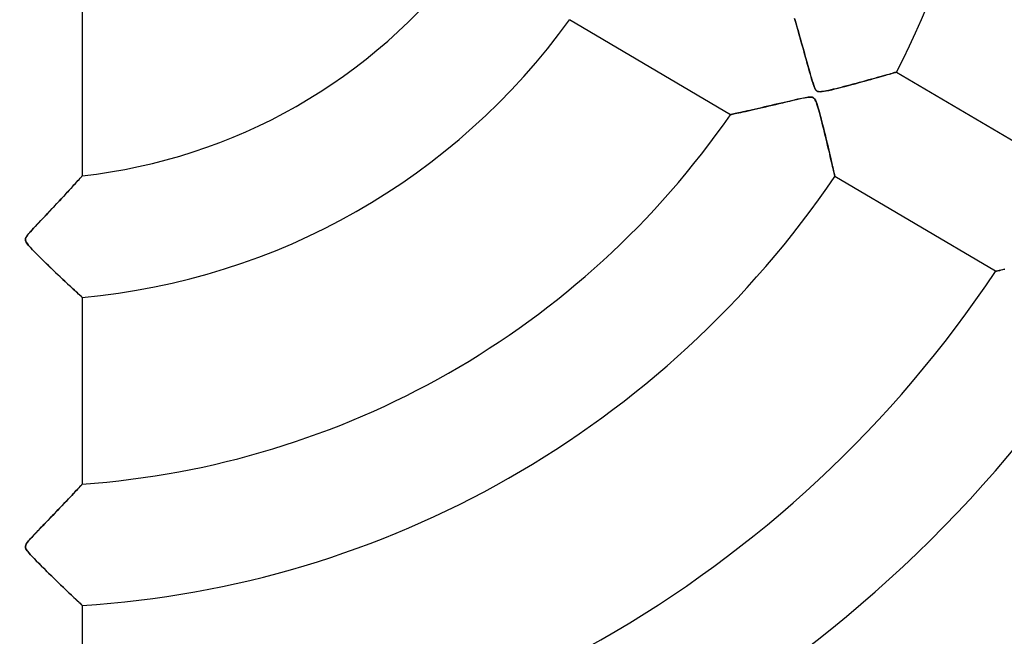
# Model space of a CAD drawing. Header units: millimetres. Extents: x -625 to 625, y -625 to 625.
# Tile 40 of 59: x 0 to 81, y -83 to -33. Entities that reach past the tile are written whole.
import ezdxf

# ---------------------------------------------------------------- set-up
doc = ezdxf.new("R2010")
doc.units = ezdxf.units.MM
doc.layers.add('HIDDEN', color=7, linetype='Continuous')
doc.layers.add('THICK', color=7, linetype='Continuous')

msp = doc.modelspace()

# ---------------------------------------------------------------- linework, layer by layer
at = {"layer": 'HIDDEN'}
for p, q in [((5, -29.9), (5, -45.385)), ((63.737, -32.57), (63.69, -32.41)), ((63.693, -32.421), (63.742, -32.589)), ((58.403, -40.348), (45.153, -32.512)), ((63.786, -32.742), (63.737, -32.57)), ((63.742, -32.589), (63.795, -32.772)), ((63.839, -32.925), (63.786, -32.742)), ((63.795, -32.772), (63.852, -32.967)), ((63.896, -33.12), (63.839, -32.925)), ((63.852, -32.967), (63.912, -33.175)), ((63.955, -33.326), (63.896, -33.12)), ((63.912, -33.175), (63.975, -33.394)), ((64.018, -33.544), (63.955, -33.326)), ((63.975, -33.394), (64.04, -33.622)), ((64.083, -33.773), (64.018, -33.544)), ((64.04, -33.622), (64.108, -33.86)), ((64.151, -34.012), (64.083, -33.773)), ((64.108, -33.86), (64.178, -34.106)), ((64.222, -34.262), (64.151, -34.012)), ((64.178, -34.106), (64.249, -34.358)), ((64.295, -34.521), (64.222, -34.262)), ((64.249, -34.358), (64.322, -34.617)), ((64.37, -34.789), (64.295, -34.521)), ((64.322, -34.617), (64.397, -34.883)), ((64.447, -35.063), (64.37, -34.789)), ((64.397, -34.883), (64.473, -35.154)), ((64.523, -35.336), (64.447, -35.063)), ((64.473, -35.154), (64.55, -35.43)), ((64.598, -35.603), (64.523, -35.336)), ((64.55, -35.43), (64.628, -35.711)), ((64.67, -35.864), (64.598, -35.603)), ((64.628, -35.711), (64.707, -35.996)), ((64.741, -36.117), (64.67, -35.864)), ((64.707, -35.996), (64.787, -36.285)), ((64.808, -36.36), (64.741, -36.117)), ((64.787, -36.285), (64.868, -36.574)), ((64.873, -36.592), (64.808, -36.36)), ((64.868, -36.574), (64.945, -36.85)), ((64.935, -36.813), (64.873, -36.592)), ((64.993, -37.02), (64.935, -36.813)), ((64.945, -36.85), (65.018, -37.107)), ((65.048, -37.212), (64.993, -37.02)), ((65.018, -37.107), (65.087, -37.344)), ((65.099, -37.388), (65.048, -37.212)), ((70.201, -37.372), (70.427, -37.309)), ((70.499, -37.288), (70.273, -37.352)), ((70.427, -37.309), (70.639, -37.249)), ((70.715, -37.228), (70.499, -37.288)), ((70.639, -37.249), (70.839, -37.193)), ((70.919, -37.17), (70.715, -37.228)), ((70.839, -37.193), (71.026, -37.14)), ((71.111, -37.116), (70.919, -37.17)), ((71.026, -37.14), (71.199, -37.091)), ((71.288, -37.065), (71.111, -37.116)), ((71.199, -37.091), (71.358, -37.046)), ((71.451, -37.019), (71.288, -37.065)), ((71.358, -37.046), (71.504, -37.004)), ((71.599, -36.977), (71.451, -37.019)), ((71.504, -37.004), (71.637, -36.966)), ((71.729, -36.94), (71.599, -36.977)), ((71.637, -36.966), (71.755, -36.932)), ((71.841, -36.907), (71.729, -36.94)), ((71.755, -36.932), (71.858, -36.903)), ((71.934, -36.881), (71.841, -36.907)), ((71.858, -36.903), (71.944, -36.878)), ((72.007, -36.86), (71.934, -36.881)), ((71.944, -36.878), (72.013, -36.858)), ((72.06, -36.844), (72.007, -36.86)), ((72.013, -36.858), (72.062, -36.844)), ((72.092, -36.835), (72.06, -36.844)), ((72.062, -36.844), (72.092, -36.835)), ((72.102, -36.832), (72.092, -36.835)), ((72.092, -36.835), (72.102, -36.832)), ((72.102, -36.832), (85.331, -44.656)), ((65.087, -37.344), (65.151, -37.56)), ((65.147, -37.546), (65.099, -37.388)), ((65.19, -37.686), (65.147, -37.546)), ((65.151, -37.56), (65.212, -37.756)), ((65.232, -37.816), (65.19, -37.686)), ((65.212, -37.756), (65.273, -37.936)), ((65.274, -37.939), (65.232, -37.816)), ((65.273, -37.936), (65.334, -38.092)), ((65.318, -38.053), (65.274, -37.939)), ((65.362, -38.155), (65.318, -38.053)), ((65.334, -38.092), (65.395, -38.22)), ((67.285, -38.154), (67.567, -38.082)), ((67.526, -38.092), (67.299, -38.15)), ((67.761, -38.032), (67.526, -38.092)), ((67.567, -38.082), (67.847, -38.009)), ((68.004, -37.968), (67.761, -38.032)), ((67.847, -38.009), (68.126, -37.936)), ((68.253, -37.902), (68.004, -37.968)), ((68.126, -37.936), (68.402, -37.863)), ((68.506, -37.835), (68.253, -37.902)), ((68.402, -37.863), (68.674, -37.79)), ((68.763, -37.766), (68.506, -37.835)), ((68.674, -37.79), (68.943, -37.717)), ((69.023, -37.696), (68.763, -37.766)), ((68.943, -37.717), (69.208, -37.646)), ((69.283, -37.625), (69.023, -37.696)), ((69.208, -37.646), (69.466, -37.575)), ((69.542, -37.554), (69.283, -37.625)), ((69.466, -37.575), (69.719, -37.505)), ((69.794, -37.485), (69.542, -37.554)), ((69.719, -37.505), (69.965, -37.437)), ((70.038, -37.417), (69.794, -37.485)), ((69.965, -37.437), (70.201, -37.372)), ((70.273, -37.352), (70.038, -37.417)), ((64.502, -38.957), (64.689, -38.923)), ((64.692, -38.923), (64.564, -38.945)), ((64.689, -38.923), (64.855, -38.901)), ((64.813, -38.906), (64.692, -38.923)), ((64.923, -38.896), (64.813, -38.906)), ((64.855, -38.901), (64.996, -38.893)), ((65.018, -38.894), (64.923, -38.896)), ((64.996, -38.893), (65.108, -38.902)), ((65.098, -38.9), (65.018, -38.894)), ((65.164, -38.915), (65.098, -38.9)), ((65.108, -38.902), (65.199, -38.927)), ((65.221, -38.939), (65.164, -38.915)), ((65.199, -38.927), (65.274, -38.975)), ((65.271, -38.972), (65.221, -38.939)), ((65.406, -38.239), (65.362, -38.155)), ((65.395, -38.22), (65.456, -38.314)), ((65.449, -38.305), (65.406, -38.239)), ((65.495, -38.356), (65.449, -38.305)), ((65.456, -38.314), (65.522, -38.38)), ((65.543, -38.395), (65.495, -38.356)), ((65.522, -38.38), (65.6, -38.424)), ((65.597, -38.423), (65.543, -38.395)), ((65.657, -38.442), (65.597, -38.423)), ((65.6, -38.424), (65.698, -38.448)), ((65.727, -38.452), (65.657, -38.442)), ((65.698, -38.448), (65.82, -38.454)), ((65.81, -38.454), (65.727, -38.452)), ((65.912, -38.448), (65.81, -38.454)), ((65.82, -38.454), (65.962, -38.443)), ((66.035, -38.433), (65.912, -38.448)), ((65.962, -38.443), (66.12, -38.419)), ((66.176, -38.41), (66.035, -38.433)), ((66.12, -38.419), (66.303, -38.385)), ((66.332, -38.379), (66.176, -38.41)), ((66.303, -38.385), (66.514, -38.339)), ((66.501, -38.343), (66.332, -38.379)), ((66.682, -38.301), (66.501, -38.343)), ((66.514, -38.339), (66.75, -38.285)), ((66.876, -38.255), (66.682, -38.301)), ((66.75, -38.285), (67.009, -38.223)), ((67.082, -38.204), (66.876, -38.255)), ((67.009, -38.223), (67.285, -38.154)), ((67.299, -38.15), (67.082, -38.204)), ((60.805, -39.809), (61.061, -39.75)), ((61.225, -39.712), (60.963, -39.772)), ((61.061, -39.75), (61.323, -39.689)), ((61.496, -39.649), (61.225, -39.712)), ((61.323, -39.689), (61.591, -39.626)), ((61.774, -39.584), (61.496, -39.649)), ((61.591, -39.626), (61.865, -39.562)), ((62.049, -39.519), (61.774, -39.584)), ((61.865, -39.562), (62.145, -39.497)), ((62.32, -39.456), (62.049, -39.519)), ((62.145, -39.497), (62.429, -39.43)), ((62.583, -39.394), (62.32, -39.456)), ((62.429, -39.43), (62.717, -39.362)), ((62.838, -39.333), (62.583, -39.394)), ((62.717, -39.362), (63.008, -39.293)), ((63.084, -39.275), (62.838, -39.333)), ((63.008, -39.293), (63.3, -39.225)), ((63.319, -39.22), (63.084, -39.275)), ((63.3, -39.225), (63.579, -39.159)), ((63.542, -39.168), (63.319, -39.22)), ((63.751, -39.119), (63.542, -39.168)), ((63.579, -39.159), (63.84, -39.099)), ((63.946, -39.075), (63.751, -39.119)), ((63.84, -39.099), (64.081, -39.045)), ((64.125, -39.035), (63.946, -39.075)), ((64.081, -39.045), (64.301, -38.997)), ((64.287, -39), (64.125, -39.035)), ((64.43, -38.971), (64.287, -39)), ((64.301, -38.997), (64.502, -38.957)), ((64.564, -38.945), (64.43, -38.971)), ((65.317, -39.016), (65.271, -38.972)), ((65.274, -38.975), (65.343, -39.049)), ((65.36, -39.072), (65.317, -39.016)), ((65.343, -39.049), (65.406, -39.154)), ((65.402, -39.144), (65.36, -39.072)), ((65.446, -39.237), (65.402, -39.144)), ((65.406, -39.154), (65.465, -39.283)), ((65.492, -39.352), (65.446, -39.237)), ((65.465, -39.283), (65.521, -39.432)), ((65.539, -39.486), (65.492, -39.352)), ((65.521, -39.432), (65.579, -39.61)), ((65.587, -39.638), (65.539, -39.486)), ((65.579, -39.61), (65.641, -39.817)), ((65.637, -39.803), (65.587, -39.638)), ((58.403, -40.348), (58.414, -40.346)), ((58.415, -40.346), (58.403, -40.348)), ((58.414, -40.346), (58.448, -40.338)), ((58.45, -40.338), (58.415, -40.346)), ((58.448, -40.338), (58.505, -40.326)), ((58.507, -40.325), (58.45, -40.338)), ((58.505, -40.326), (58.583, -40.309)), ((58.586, -40.308), (58.507, -40.325)), ((58.583, -40.309), (58.683, -40.287)), ((58.685, -40.286), (58.586, -40.308)), ((58.683, -40.287), (58.802, -40.261)), ((58.802, -40.261), (58.685, -40.286)), ((58.802, -40.261), (58.94, -40.23)), ((58.936, -40.231), (58.802, -40.261)), ((59.084, -40.198), (58.936, -40.231)), ((58.94, -40.23), (59.095, -40.196)), ((59.247, -40.162), (59.084, -40.198)), ((59.095, -40.196), (59.266, -40.158)), ((59.421, -40.123), (59.247, -40.162)), ((59.266, -40.158), (59.451, -40.116)), ((59.607, -40.081), (59.421, -40.123)), ((59.451, -40.116), (59.65, -40.072)), ((59.805, -40.037), (59.607, -40.081)), ((59.65, -40.072), (59.861, -40.024)), ((60.015, -39.989), (59.805, -40.037)), ((59.861, -40.024), (60.083, -39.974)), ((60.236, -39.939), (60.015, -39.989)), ((60.083, -39.974), (60.315, -39.921)), ((60.468, -39.886), (60.236, -39.939)), ((60.315, -39.921), (60.556, -39.866)), ((60.71, -39.831), (60.468, -39.886)), ((60.556, -39.866), (60.805, -39.809)), ((60.963, -39.772), (60.71, -39.831)), ((65.688, -39.983), (65.637, -39.803)), ((65.641, -39.817), (65.707, -40.05)), ((65.741, -40.175), (65.688, -39.983)), ((65.707, -40.05), (65.776, -40.306)), ((65.796, -40.379), (65.741, -40.175)), ((65.776, -40.306), (65.849, -40.582)), ((65.853, -40.596), (65.796, -40.379)), ((65.849, -40.582), (65.922, -40.864)), ((65.911, -40.822), (65.853, -40.596)), ((65.972, -41.058), (65.911, -40.822)), ((65.922, -40.864), (65.993, -41.144)), ((66.033, -41.301), (65.972, -41.058)), ((65.993, -41.144), (66.063, -41.423)), ((66.095, -41.551), (66.033, -41.301)), ((66.063, -41.423), (66.132, -41.7)), ((66.158, -41.806), (66.095, -41.551)), ((66.132, -41.7), (66.2, -41.974)), ((66.222, -42.064), (66.158, -41.806)), ((66.2, -41.974), (66.266, -42.245)), ((66.285, -42.325), (66.222, -42.064)), ((66.266, -42.245), (66.33, -42.511)), ((66.348, -42.587), (66.285, -42.325)), ((66.33, -42.511), (66.393, -42.772)), ((66.411, -42.848), (66.348, -42.587)), ((66.393, -42.772), (66.454, -43.027)), ((66.471, -43.102), (66.411, -42.848)), ((66.454, -43.027), (66.512, -43.275)), ((66.53, -43.349), (66.471, -43.102)), ((66.512, -43.275), (66.569, -43.514)), ((66.586, -43.587), (66.53, -43.349)), ((66.569, -43.514), (66.622, -43.742)), ((66.639, -43.815), (66.586, -43.587)), ((66.622, -43.742), (66.672, -43.957)), ((66.69, -44.033), (66.639, -43.815)), ((66.672, -43.957), (66.719, -44.159)), ((66.738, -44.24), (66.69, -44.033)), ((66.719, -44.159), (66.763, -44.348)), ((66.783, -44.434), (66.738, -44.24)), ((66.763, -44.348), (66.803, -44.523)), ((66.824, -44.614), (66.783, -44.434)), ((66.803, -44.523), (66.84, -44.685)), ((66.862, -44.779), (66.824, -44.614)), ((4.931, -45.463), (4.969, -45.42)), ((4.97, -45.418), (4.934, -45.459)), ((4.969, -45.42), (4.992, -45.394)), ((4.993, -45.394), (4.97, -45.418)), ((4.992, -45.394), (5, -45.385)), ((5, -45.385), (4.993, -45.394)), ((66.84, -44.685), (66.874, -44.833)), ((66.896, -44.928), (66.862, -44.779)), ((66.874, -44.833), (66.905, -44.967)), ((66.926, -45.061), (66.896, -44.928)), ((66.905, -44.967), (66.932, -45.087)), ((66.952, -45.175), (66.926, -45.061)), ((66.932, -45.087), (66.956, -45.192)), ((66.973, -45.269), (66.952, -45.175)), ((66.956, -45.192), (66.976, -45.279)), ((66.99, -45.343), (66.973, -45.269)), ((66.976, -45.279), (66.991, -45.349)), ((67.002, -45.397), (66.99, -45.343)), ((66.991, -45.349), (67.003, -45.399)), ((67.009, -45.429), (67.002, -45.397)), ((67.003, -45.399), (67.009, -45.429)), ((67.009, -45.429), (67.012, -45.44)), ((67.012, -45.44), (67.009, -45.429)), ((4.189, -46.284), (4.316, -46.144)), ((4.326, -46.133), (4.199, -46.273)), ((4.316, -46.144), (4.434, -46.014)), ((4.445, -46.002), (4.326, -46.133)), ((4.434, -46.014), (4.544, -45.892)), ((4.554, -45.882), (4.445, -46.002)), ((4.544, -45.892), (4.645, -45.781)), ((4.653, -45.771), (4.554, -45.882)), ((4.645, -45.781), (4.734, -45.681)), ((4.742, -45.673), (4.653, -45.771)), ((4.734, -45.681), (4.813, -45.594)), ((4.819, -45.588), (4.742, -45.673)), ((4.813, -45.594), (4.879, -45.521)), ((4.883, -45.516), (4.819, -45.588)), ((4.879, -45.521), (4.931, -45.463)), ((4.934, -45.459), (4.883, -45.516)), ((80.241, -53.263), (67.012, -45.44)), ((3.443, -47.096), (3.607, -46.918)), ((3.618, -46.906), (3.459, -47.079)), ((3.607, -46.918), (3.765, -46.747)), ((3.773, -46.738), (3.618, -46.906)), ((3.765, -46.747), (3.914, -46.584)), ((3.921, -46.576), (3.773, -46.738)), ((3.914, -46.584), (4.056, -46.43)), ((4.064, -46.421), (3.921, -46.576)), ((4.056, -46.43), (4.189, -46.284)), ((4.199, -46.273), (4.064, -46.421)), ((2.777, -47.81), (2.597, -48.002)), ((2.713, -47.878), (2.905, -47.673)), ((2.954, -47.621), (2.777, -47.81)), ((2.905, -47.673), (3.091, -47.474)), ((3.126, -47.437), (2.954, -47.621)), ((3.091, -47.474), (3.27, -47.282)), ((3.295, -47.256), (3.126, -47.437)), ((3.27, -47.282), (3.443, -47.096)), ((3.459, -47.079), (3.295, -47.256)), ((2.039, -48.592), (1.849, -48.793)), ((1.931, -48.706), (2.121, -48.507)), ((2.228, -48.393), (2.039, -48.592)), ((2.121, -48.507), (2.316, -48.3)), ((2.414, -48.196), (2.228, -48.393)), ((2.316, -48.3), (2.515, -48.089)), ((2.597, -48.002), (2.414, -48.196)), ((2.515, -48.089), (2.713, -47.878)), ((1.114, -49.569), (1.256, -49.418)), ((1.294, -49.378), (1.129, -49.553)), ((1.256, -49.418), (1.41, -49.255)), ((1.47, -49.192), (1.294, -49.378)), ((1.41, -49.255), (1.575, -49.081)), ((1.657, -48.995), (1.47, -49.192)), ((1.575, -49.081), (1.749, -48.898)), ((1.849, -48.793), (1.657, -48.995)), ((1.749, -48.898), (1.931, -48.706)), ((0.517, -50.238), (0.427, -50.36)), ((0.445, -50.334), (0.511, -50.246)), ((0.511, -50.246), (0.588, -50.151)), ((0.617, -50.116), (0.517, -50.238)), ((0.588, -50.151), (0.674, -50.05)), ((0.722, -49.996), (0.617, -50.116)), ((0.674, -50.05), (0.768, -49.944)), ((0.842, -49.863), (0.722, -49.996)), ((0.768, -49.944), (0.869, -49.833)), ((0.978, -49.715), (0.842, -49.863)), ((0.869, -49.833), (0.984, -49.708)), ((1.129, -49.553), (0.978, -49.715)), ((0.984, -49.708), (1.114, -49.569)), ((0.324, -50.58), (0.317, -50.676)), ((0.317, -50.669), (0.319, -50.61)), ((0.326, -50.729), (0.317, -50.669)), ((0.317, -50.676), (0.34, -50.773)), ((0.319, -50.61), (0.331, -50.549)), ((0.36, -50.476), (0.324, -50.58)), ((0.347, -50.791), (0.326, -50.729)), ((0.331, -50.549), (0.356, -50.485)), ((0.34, -50.773), (0.393, -50.882)), ((0.38, -50.859), (0.347, -50.791)), ((0.356, -50.485), (0.393, -50.414)), ((0.427, -50.36), (0.36, -50.476)), ((0.428, -50.937), (0.38, -50.859)), ((0.393, -50.414), (0.445, -50.334)), ((0.393, -50.882), (0.477, -51.005)), ((0.494, -51.027), (0.428, -50.937)), ((0.477, -51.005), (0.58, -51.133)), ((0.577, -51.129), (0.494, -51.027)), ((0.675, -51.242), (0.577, -51.129)), ((0.58, -51.133), (0.699, -51.269)), ((0.785, -51.363), (0.675, -51.242)), ((0.699, -51.269), (0.844, -51.425)), ((0.906, -51.491), (0.785, -51.363)), ((0.844, -51.425), (1.011, -51.601)), ((1.037, -51.627), (0.906, -51.491)), ((1.011, -51.601), (1.2, -51.794)), ((1.179, -51.773), (1.037, -51.627)), ((1.332, -51.927), (1.179, -51.773)), ((1.2, -51.794), (1.407, -52.003)), ((1.494, -52.089), (1.332, -51.927)), ((1.407, -52.003), (1.631, -52.224)), ((1.663, -52.257), (1.494, -52.089)), ((1.631, -52.224), (1.867, -52.457)), ((1.84, -52.431), (1.663, -52.257)), ((2.023, -52.61), (1.84, -52.431)), ((1.867, -52.457), (2.105, -52.69)), ((2.211, -52.792), (2.023, -52.61)), ((2.105, -52.69), (2.338, -52.915)), ((2.403, -52.977), (2.211, -52.792)), ((2.338, -52.915), (2.566, -53.134)), ((2.597, -53.164), (2.403, -52.977)), ((2.566, -53.134), (2.787, -53.346)), ((2.793, -53.352), (2.597, -53.164)), ((2.787, -53.346), (3.001, -53.55)), ((2.99, -53.54), (2.793, -53.352)), ((3.183, -53.723), (2.99, -53.54)), ((80.254, -53.26), (80.241, -53.263)), ((80.241, -53.263), (80.251, -53.261)), ((80.251, -53.261), (80.282, -53.254)), ((80.292, -53.252), (80.254, -53.26)), ((80.282, -53.254), (80.333, -53.242)), ((80.355, -53.237), (80.292, -53.252)), ((80.333, -53.242), (80.403, -53.226)), ((80.441, -53.218), (80.355, -53.237)), ((80.403, -53.226), (80.492, -53.206)), ((80.549, -53.193), (80.441, -53.218)), ((80.492, -53.206), (80.6, -53.181)), ((80.677, -53.164), (80.549, -53.193)), ((80.6, -53.181), (80.724, -53.153)), ((80.822, -53.13), (80.677, -53.164)), ((80.724, -53.153), (80.865, -53.12)), ((80.985, -53.093), (80.822, -53.13)), ((80.865, -53.12), (81.019, -53.085)), ((3.001, -53.55), (3.207, -53.746)), ((3.371, -53.901), (3.183, -53.723)), ((3.207, -53.746), (3.406, -53.934)), ((3.553, -54.072), (3.371, -53.901)), ((3.406, -53.934), (3.597, -54.113)), ((3.728, -54.237), (3.553, -54.072)), ((3.597, -54.113), (3.778, -54.283)), ((3.896, -54.394), (3.728, -54.237)), ((3.778, -54.283), (3.947, -54.442)), ((4.056, -54.543), (3.896, -54.394)), ((3.947, -54.442), (4.106, -54.589)), ((4.207, -54.683), (4.056, -54.543)), ((4.106, -54.589), (4.252, -54.726)), ((4.347, -54.814), (4.207, -54.683)), ((4.252, -54.726), (4.387, -54.851)), ((4.477, -54.933), (4.347, -54.814)), ((4.387, -54.851), (4.509, -54.963)), ((4.594, -55.041), (4.477, -54.933)), ((4.509, -54.963), (4.619, -55.065)), ((4.698, -55.137), (4.594, -55.041)), ((4.619, -55.065), (4.716, -55.154)), ((4.788, -55.221), (4.698, -55.137)), ((4.716, -55.154), (4.8, -55.231)), ((4.864, -55.29), (4.788, -55.221)), ((4.8, -55.231), (4.871, -55.296)), ((4.923, -55.344), (4.864, -55.29)), ((4.871, -55.296), (4.927, -55.348)), ((4.965, -55.383), (4.923, -55.344)), ((4.927, -55.348), (4.967, -55.385)), ((4.991, -55.407), (4.965, -55.383)), ((4.967, -55.385), (4.992, -55.407)), ((5, -55.415), (4.991, -55.407)), ((4.992, -55.407), (5, -55.415)), ((5, -55.415), (5, -70.809)), ((4.516, -71.327), (4.396, -71.455)), ((4.41, -71.44), (4.524, -71.319)), ((4.625, -71.211), (4.516, -71.327)), ((4.524, -71.319), (4.628, -71.208)), ((4.721, -71.108), (4.625, -71.211)), ((4.628, -71.208), (4.722, -71.107)), ((4.805, -71.019), (4.721, -71.108)), ((4.722, -71.107), (4.803, -71.02)), ((4.803, -71.02), (4.872, -70.946)), ((4.874, -70.944), (4.805, -71.019)), ((4.872, -70.946), (4.927, -70.887)), ((4.929, -70.885), (4.874, -70.944)), ((4.927, -70.887), (4.967, -70.844)), ((4.968, -70.843), (4.929, -70.885)), ((4.967, -70.844), (4.992, -70.818)), ((4.992, -70.817), (4.968, -70.843)), ((4.992, -70.818), (5, -70.809)), ((5, -70.809), (4.992, -70.817)), ((3.551, -72.351), (3.715, -72.178)), ((3.822, -72.064), (3.659, -72.237)), ((3.715, -72.178), (3.871, -72.013)), ((3.979, -71.899), (3.822, -72.064)), ((3.871, -72.013), (4.018, -71.857)), ((4.127, -71.741), (3.979, -71.899)), ((4.018, -71.857), (4.157, -71.709)), ((4.267, -71.593), (4.127, -71.741)), ((4.157, -71.709), (4.288, -71.57)), ((4.396, -71.455), (4.267, -71.593)), ((4.288, -71.57), (4.41, -71.44)), ((2.946, -72.986), (2.756, -73.186)), ((2.823, -73.115), (3.015, -72.914)), ((3.132, -72.792), (2.946, -72.986)), ((3.015, -72.914), (3.201, -72.719)), ((3.313, -72.602), (3.132, -72.792)), ((3.201, -72.719), (3.38, -72.531)), ((3.489, -72.417), (3.313, -72.602)), ((3.38, -72.531), (3.551, -72.351)), ((3.659, -72.237), (3.489, -72.417)), ((2.16, -73.806), (1.955, -74.02)), ((2.05, -73.921), (2.238, -73.726)), ((2.362, -73.596), (2.16, -73.806)), ((2.238, -73.726), (2.43, -73.525)), ((2.561, -73.389), (2.362, -73.596)), ((2.43, -73.525), (2.626, -73.321)), ((2.756, -73.186), (2.561, -73.389)), ((2.626, -73.321), (2.823, -73.115)), ((1.22, -74.787), (1.368, -74.631)), ((1.54, -74.452), (1.342, -74.659)), ((1.368, -74.631), (1.526, -74.466)), ((1.526, -74.466), (1.694, -74.292)), ((1.748, -74.236), (1.54, -74.452)), ((1.694, -74.292), (1.869, -74.11)), ((1.955, -74.02), (1.748, -74.236)), ((1.869, -74.11), (2.05, -73.921)), ((0.571, -75.497), (0.656, -75.397)), ((0.697, -75.35), (0.574, -75.494)), ((0.656, -75.397), (0.746, -75.295)), ((0.835, -75.198), (0.697, -75.35)), ((0.746, -75.295), (0.845, -75.187)), ((0.988, -75.032), (0.835, -75.198)), ((0.845, -75.187), (0.957, -75.066)), ((0.957, -75.066), (1.082, -74.932)), ((1.157, -74.853), (0.988, -75.032)), ((1.082, -74.932), (1.22, -74.787)), ((1.342, -74.659), (1.157, -74.853)), ((0.316, -75.96), (0.325, -75.899)), ((0.319, -76.02), (0.316, -75.96)), ((0.341, -75.844), (0.318, -75.935)), ((0.318, -75.935), (0.32, -76.024)), ((0.333, -76.082), (0.319, -76.02)), ((0.32, -76.024), (0.349, -76.121)), ((0.325, -75.899), (0.345, -75.834)), ((0.36, -76.147), (0.333, -76.082)), ((0.391, -75.743), (0.341, -75.844)), ((0.345, -75.834), (0.38, -75.762)), ((0.349, -76.121), (0.407, -76.229)), ((0.401, -76.221), (0.36, -76.147)), ((0.38, -75.762), (0.43, -75.682)), ((0.47, -75.626), (0.391, -75.743)), ((0.458, -76.305), (0.401, -76.221)), ((0.407, -76.229), (0.488, -76.345)), ((0.43, -75.682), (0.495, -75.592)), ((0.574, -75.494), (0.47, -75.626)), ((0.495, -75.592), (0.571, -75.497)), ((0.534, -76.403), (0.458, -76.305)), ((0.488, -76.345), (0.588, -76.469)), ((0.625, -76.512), (0.534, -76.403)), ((0.588, -76.469), (0.712, -76.609)), ((0.731, -76.631), (0.625, -76.512)), ((0.712, -76.609), (0.858, -76.768)), ((0.849, -76.758), (0.731, -76.631)), ((0.977, -76.893), (0.849, -76.758)), ((0.858, -76.768), (1.025, -76.944)), ((1.115, -77.036), (0.977, -76.893)), ((1.025, -76.944), (1.21, -77.134)), ((1.263, -77.188), (1.115, -77.036)), ((1.21, -77.134), (1.41, -77.337)), ((1.42, -77.347), (1.263, -77.188)), ((1.41, -77.337), (1.616, -77.543)), ((1.586, -77.513), (1.42, -77.347)), ((1.758, -77.685), (1.586, -77.513)), ((1.616, -77.543), (1.821, -77.747)), ((1.936, -77.861), (1.758, -77.685)), ((1.821, -77.747), (2.026, -77.95)), ((2.119, -78.042), (1.936, -77.861)), ((2.026, -77.95), (2.229, -78.15)), ((2.307, -78.226), (2.119, -78.042)), ((2.229, -78.15), (2.431, -78.348)), ((2.497, -78.412), (2.307, -78.226)), ((2.431, -78.348), (2.63, -78.542)), ((2.689, -78.6), (2.497, -78.412)), ((2.63, -78.542), (2.826, -78.733)), ((2.883, -78.787), (2.689, -78.6)), ((2.826, -78.733), (3.019, -78.92)), ((3.075, -78.974), (2.883, -78.787)), ((3.019, -78.92), (3.208, -79.102)), ((3.263, -79.156), (3.075, -78.974)), ((3.208, -79.102), (3.391, -79.279)), ((3.446, -79.331), (3.263, -79.156)), ((3.391, -79.279), (3.568, -79.449)), ((3.622, -79.501), (3.446, -79.331)), ((3.568, -79.449), (3.737, -79.611)), ((3.792, -79.663), (3.622, -79.501)), ((3.737, -79.611), (3.896, -79.763)), ((3.953, -79.818), (3.792, -79.663)), ((3.896, -79.763), (4.046, -79.907)), ((4.107, -79.964), (3.953, -79.818)), ((4.046, -79.907), (4.187, -80.041)), ((4.251, -80.101), (4.107, -79.964)), ((4.187, -80.041), (4.317, -80.165)), ((4.385, -80.229), (4.251, -80.101)), ((4.317, -80.165), (4.438, -80.279)), ((4.508, -80.345), (4.385, -80.229)), ((4.438, -80.279), (4.548, -80.383)), ((4.619, -80.451), (4.508, -80.345)), ((4.548, -80.383), (4.648, -80.478)), ((4.717, -80.544), (4.619, -80.451)), ((4.648, -80.478), (4.737, -80.563)), ((4.802, -80.624), (4.717, -80.544)), ((4.737, -80.563), (4.815, -80.636)), ((4.873, -80.691), (4.802, -80.624)), ((4.815, -80.636), (4.881, -80.698)), ((4.928, -80.743), (4.873, -80.691)), ((4.881, -80.698), (4.932, -80.747)), ((4.968, -80.78), (4.928, -80.743)), ((4.932, -80.747), (4.97, -80.782)), ((4.992, -80.803), (4.968, -80.78)), ((4.97, -80.782), (4.992, -80.803)), ((5, -80.81), (4.992, -80.803)), ((4.992, -80.803), (5, -80.81)), ((5, -80.81), (5, -96.18))]:
    msp.add_line(p, q, dxfattribs=at)
for radius, start, end in [(159.025, 89.99998, 270.00002), (159.025, 270.00002, 89.99998), (556.5, 180.00002, 0), (450, 179.99998, 0), (445, 179.99998, 0), (80.965, 332.94058, 0), (506.5, 180.00002, 0), (501.5, 180.00002, 0), (177.275, 180.00002, 0), (45.66, 276.2868, 323.11321), (55.64, 275.15572, 324.24423), (70.985, 274.03908, 325.36086), (80.965, 273.54055, 325.85945), (96.31, 272.9759, 326.4241), (106.29, 272.69624, 326.70376), (121.635, 272.35591, 327.0441), (131.615, 272.17714, 327.22286), (146.96, 271.94974, 327.45027)]:
    msp.add_arc((0, 0), radius, start, end, dxfattribs=at)
at = {"layer": 'THICK'}
for radius, start, end in [(184.35, 89.99998, 270.00002), (184.35, 270.00002, 89.99998), (444.99, 179.99998, 0), (502.5, 180.00002, 0), (202.6, 180.00002, 270.00002), (202.6, 270.00002, 0)]:
    msp.add_arc((0, 0), radius, start, end, dxfattribs=at)

doc.saveas('drawing.dxf')
